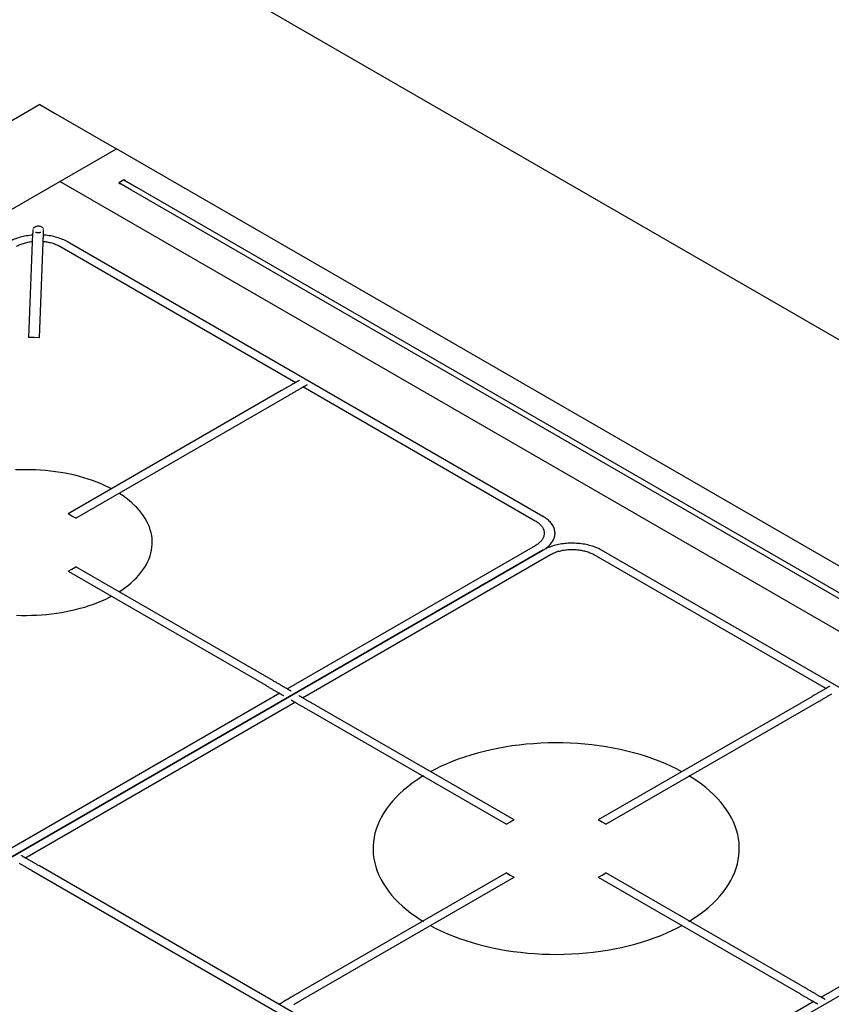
# Model space of a CAD drawing. Header units: millimetres. Extents: x -20654 to 2526, y -8238 to 977.
# Tile 162 of 219: x -10292.058 to -10291.782, y -4089.865 to -4089.531. Entities that reach past the tile are written whole.
import ezdxf

# ---------------------------------------------------------------- set-up
doc = ezdxf.new("R2010")
doc.units = ezdxf.units.MM
for name, color, linetype in [('01 CONTORNO', 8, 'Continuous'), ('ARQ_ELEMENTS', 253, 'Continuous'), ('Q-SPCQ', 91, 'Continuous')]:
    doc.layers.add(name, color=color, linetype=linetype)

msp = doc.modelspace()

# ---------------------------------------------------------------- linework, layer by layer
at = {"layer": '01 CONTORNO'}
for p, q in [((-10293.52915, -4088.62954), (-10291.4042, -4089.85638)), ((-10292.05103, -4089.55983), (-10292.54034, -4089.84233)), ((-10292.51436, -4089.85733), (-10292.02505, -4089.57483)), ((-10291.644, -4089.79483), (-10292.02505, -4089.57483)), ((-10291.66323, -4089.80593), (-10292.04429, -4089.58592)), ((-10291.66838, -4089.79185), (-10292.0199, -4089.5889)), ((-10292.01816, -4089.5879), (-10291.66665, -4089.79085)), ((-10291.88016, -4089.69967), (-10292.04163, -4089.60645)), ((-10291.96894, -4089.65696), (-10292.04145, -4089.69882)), ((-10291.96171, -4089.65559), (-10291.88276, -4089.70117)), ((-10292.03885, -4089.70032), (-10291.96634, -4089.65846)), ((-10292.04015, -4089.69957), (-10292.04145, -4089.69882)), ((-10292.03885, -4089.70032), (-10292.04015, -4089.69957)), ((-10291.88016, -4089.71117), (-10292.31353, -4089.96138)), ((-10292.31353, -4089.96138), (-10291.88016, -4089.71117)), ((-10291.88276, -4089.70967), (-10291.96715, -4089.75839)), ((-10291.69877, -4089.8044), (-10291.86024, -4089.71117)), ((-10291.96186, -4089.76134), (-10291.87756, -4089.71267)), ((-10291.86284, -4089.71267), (-10291.78398, -4089.7582)), ((-10292.04144, -4089.71831), (-10292.04014, -4089.71756)), ((-10292.04014, -4089.71756), (-10292.03884, -4089.71681)), ((-10291.97171, -4089.75557), (-10292.03884, -4089.71681)), ((-10292.04144, -4089.71831), (-10291.97431, -4089.75707)), ((-10291.96951, -4089.75976), (-10292.06124, -4089.81272)), ((-10291.78885, -4089.76093), (-10291.86136, -4089.80279)), ((-10292.05613, -4089.81577), (-10291.96422, -4089.76271)), ((-10291.88993, -4089.80279), (-10291.95706, -4089.76403)), ((-10291.85876, -4089.80429), (-10291.78626, -4089.76243)), ((-10291.95966, -4089.76553), (-10291.89253, -4089.80429)), ((-10291.89123, -4089.80354), (-10291.89253, -4089.80429)), ((-10291.88993, -4089.80279), (-10291.89123, -4089.80354)), ((-10291.86006, -4089.80354), (-10291.86136, -4089.80279)), ((-10291.85876, -4089.80429), (-10291.86006, -4089.80354)), ((-10291.70137, -4089.8144), (-10291.78576, -4089.86312)), ((-10292.13214, -4090.0661), (-10291.69877, -4089.8159)), ((-10291.88451, -4089.91467), (-10292.05121, -4089.81843)), ((-10292.05381, -4089.81993), (-10291.88711, -4089.91617)), ((-10291.89254, -4089.82079), (-10291.96507, -4089.86267)), ((-10291.89254, -4089.82079), (-10291.89124, -4089.82154)), ((-10291.89124, -4089.82154), (-10291.88994, -4089.82229)), ((-10291.86135, -4089.82229), (-10291.86005, -4089.82154)), ((-10291.86005, -4089.82154), (-10291.85875, -4089.82079)), ((-10291.79032, -4089.86029), (-10291.85875, -4089.82079)), ((-10291.96247, -4089.86417), (-10291.88994, -4089.82229)), ((-10291.86135, -4089.82229), (-10291.79292, -4089.86179)), ((-10291.78812, -4089.86448), (-10291.87994, -4089.9175))]:
    msp.add_line(p, q, dxfattribs=at)
for points in [[(-10292.02667, -4089.69037), (-10292.02759, -4089.6899), (-10292.0289, -4089.68926), (-10292.03026, -4089.68866), (-10292.03166, -4089.68808), (-10292.0331, -4089.68755), (-10292.03457, -4089.68704), (-10292.03608, -4089.68657), (-10292.03762, -4089.68613), (-10292.03919, -4089.68573), (-10292.04078, -4089.68537), (-10292.0424, -4089.68504), (-10292.04404, -4089.68475), (-10292.0457, -4089.6845), (-10292.04737, -4089.68429), (-10292.04906, -4089.68412), (-10292.05076, -4089.68398), (-10292.05246, -4089.68389), (-10292.05418, -4089.68383), (-10292.05589, -4089.68382), (-10292.0576, -4089.68384), (-10292.05932, -4089.6839)], [(-10292.02667, -4089.69037), (-10292.02759, -4089.6899), (-10292.0289, -4089.68926), (-10292.03026, -4089.68866), (-10292.03166, -4089.68808), (-10292.0331, -4089.68755), (-10292.03457, -4089.68704), (-10292.03608, -4089.68657), (-10292.03762, -4089.68613), (-10292.03919, -4089.68573), (-10292.04078, -4089.68537), (-10292.0424, -4089.68504), (-10292.04404, -4089.68475), (-10292.0457, -4089.6845), (-10292.04737, -4089.68429), (-10292.04906, -4089.68412), (-10292.05076, -4089.68398), (-10292.05246, -4089.68389), (-10292.05418, -4089.68383), (-10292.05589, -4089.68382), (-10292.0576, -4089.68384), (-10292.05932, -4089.6839)], [(-10292.02422, -4089.72534), (-10292.02309, -4089.72461), (-10292.02201, -4089.72384), (-10292.02097, -4089.72305), (-10292.02, -4089.72224), (-10292.01908, -4089.7214), (-10292.01822, -4089.72055), (-10292.01742, -4089.71967), (-10292.01668, -4089.71878), (-10292.01601, -4089.71787), (-10292.01539, -4089.71694), (-10292.01485, -4089.71601), (-10292.01436, -4089.71506), (-10292.01395, -4089.71409), (-10292.0136, -4089.71313), (-10292.01331, -4089.71215), (-10292.0131, -4089.71117), (-10292.01295, -4089.71018), (-10292.01288, -4089.70919), (-10292.01287, -4089.7082), (-10292.01293, -4089.70721), (-10292.01305, -4089.70623), (-10292.01325, -4089.70524), (-10292.01351, -4089.70426), (-10292.01384, -4089.70329), (-10292.01424, -4089.70233), (-10292.01471, -4089.70138), (-10292.01524, -4089.70044), (-10292.01583, -4089.69951), (-10292.01649, -4089.69859), (-10292.01722, -4089.6977), (-10292.018, -4089.69682), (-10292.01884, -4089.69595), (-10292.01975, -4089.69511), (-10292.02071, -4089.69429), (-10292.02172, -4089.6935), (-10292.02279, -4089.69272), (-10292.02392, -4089.69197)], [(-10292.02422, -4089.72534), (-10292.02309, -4089.72461), (-10292.02201, -4089.72384), (-10292.02097, -4089.72305), (-10292.02, -4089.72224), (-10292.01908, -4089.7214), (-10292.01822, -4089.72055), (-10292.01742, -4089.71967), (-10292.01668, -4089.71878), (-10292.01601, -4089.71787), (-10292.01539, -4089.71694), (-10292.01485, -4089.71601), (-10292.01436, -4089.71506), (-10292.01395, -4089.71409), (-10292.0136, -4089.71313), (-10292.01331, -4089.71215), (-10292.0131, -4089.71117), (-10292.01295, -4089.71018), (-10292.01288, -4089.70919), (-10292.01287, -4089.7082), (-10292.01293, -4089.70721), (-10292.01305, -4089.70623), (-10292.01325, -4089.70524), (-10292.01351, -4089.70426), (-10292.01384, -4089.70329), (-10292.01424, -4089.70233), (-10292.01471, -4089.70138), (-10292.01524, -4089.70044), (-10292.01583, -4089.69951), (-10292.01649, -4089.69859), (-10292.01722, -4089.6977), (-10292.018, -4089.69682), (-10292.01884, -4089.69595), (-10292.01975, -4089.69511), (-10292.02071, -4089.69429), (-10292.02172, -4089.6935), (-10292.02279, -4089.69272), (-10292.02392, -4089.69197)], [(-10291.88276, -4089.70117), (-10291.88247, -4089.70135), (-10291.88219, -4089.70153), (-10291.88193, -4089.70171), (-10291.88168, -4089.7019), (-10291.88144, -4089.7021), (-10291.88122, -4089.70231), (-10291.88101, -4089.70251), (-10291.88082, -4089.70273), (-10291.88064, -4089.70294), (-10291.88047, -4089.70316), (-10291.88032, -4089.70339), (-10291.88019, -4089.70362), (-10291.88007, -4089.70385), (-10291.87997, -4089.70408), (-10291.87989, -4089.70432), (-10291.87982, -4089.70455), (-10291.87977, -4089.70479), (-10291.87973, -4089.70503), (-10291.87971, -4089.70527), (-10291.87971, -4089.70551), (-10291.87972, -4089.70575), (-10291.87975, -4089.70599), (-10291.8798, -4089.70623), (-10291.87987, -4089.70647), (-10291.87995, -4089.7067), (-10291.88004, -4089.70694), (-10291.88016, -4089.70717), (-10291.88029, -4089.7074), (-10291.88043, -4089.70762), (-10291.88059, -4089.70784), (-10291.88077, -4089.70806), (-10291.88096, -4089.70828), (-10291.88116, -4089.70849), (-10291.88138, -4089.70869), (-10291.88161, -4089.70889), (-10291.88186, -4089.70908), (-10291.88212, -4089.70927), (-10291.88239, -4089.70945), (-10291.88268, -4089.70963), (-10291.88276, -4089.70967)], [(-10291.88016, -4089.71117), (-10291.87977, -4089.71094), (-10291.87939, -4089.7107), (-10291.87904, -4089.71044), (-10291.8787, -4089.71018), (-10291.87838, -4089.70992), (-10291.87808, -4089.70964), (-10291.87779, -4089.70936), (-10291.87753, -4089.70907), (-10291.87729, -4089.70878), (-10291.87707, -4089.70848), (-10291.87687, -4089.70818), (-10291.87669, -4089.70787), (-10291.87653, -4089.70756), (-10291.87639, -4089.70724), (-10291.87627, -4089.70692), (-10291.87618, -4089.7066), (-10291.87611, -4089.70628), (-10291.87606, -4089.70595), (-10291.87604, -4089.70563), (-10291.87604, -4089.7053), (-10291.87605, -4089.70498), (-10291.8761, -4089.70466), (-10291.87616, -4089.70433), (-10291.87625, -4089.70401), (-10291.87636, -4089.70369), (-10291.87649, -4089.70338), (-10291.87664, -4089.70306), (-10291.87681, -4089.70275), (-10291.87701, -4089.70245), (-10291.87723, -4089.70215), (-10291.87746, -4089.70185), (-10291.87772, -4089.70156), (-10291.878, -4089.70128), (-10291.8783, -4089.701), (-10291.87861, -4089.70073), (-10291.87894, -4089.70047), (-10291.8793, -4089.70022), (-10291.87967, -4089.69997), (-10291.88005, -4089.69974), (-10291.88016, -4089.69967)], [(-10291.86024, -4089.71117), (-10291.86065, -4089.71095), (-10291.86107, -4089.71073), (-10291.8615, -4089.71053), (-10291.86195, -4089.71033), (-10291.86242, -4089.71015), (-10291.86289, -4089.70997), (-10291.86338, -4089.70981), (-10291.86388, -4089.70966), (-10291.86439, -4089.70952), (-10291.8649, -4089.70939), (-10291.86543, -4089.70927), (-10291.86596, -4089.70917), (-10291.86651, -4089.70908), (-10291.86705, -4089.709), (-10291.8676, -4089.70893), (-10291.86816, -4089.70888), (-10291.86872, -4089.70884), (-10291.86928, -4089.70881), (-10291.86984, -4089.70879), (-10291.87041, -4089.70879), (-10291.87097, -4089.7088), (-10291.87153, -4089.70883), (-10291.87209, -4089.70887), (-10291.87265, -4089.70892), (-10291.8732, -4089.70898), (-10291.87375, -4089.70905), (-10291.87429, -4089.70914), (-10291.87482, -4089.70924), (-10291.87535, -4089.70936), (-10291.87587, -4089.70948), (-10291.87638, -4089.70962), (-10291.87689, -4089.70977), (-10291.87738, -4089.70993), (-10291.87785, -4089.7101), (-10291.87832, -4089.71028), (-10291.87877, -4089.71047), (-10291.87921, -4089.71068), (-10291.87964, -4089.71089), (-10291.88005, -4089.71111), (-10291.88016, -4089.71117)], [(-10291.87756, -4089.71267), (-10291.87726, -4089.71251), (-10291.87695, -4089.71235), (-10291.87663, -4089.7122), (-10291.87629, -4089.71205), (-10291.87595, -4089.71191), (-10291.8756, -4089.71178), (-10291.87524, -4089.71166), (-10291.87487, -4089.71155), (-10291.8745, -4089.71145), (-10291.87411, -4089.71135), (-10291.87372, -4089.71127), (-10291.87333, -4089.71119), (-10291.87293, -4089.71112), (-10291.87253, -4089.71106), (-10291.87212, -4089.71102), (-10291.87171, -4089.71098), (-10291.87129, -4089.71095), (-10291.87088, -4089.71093), (-10291.87046, -4089.71091), (-10291.87005, -4089.71091), (-10291.86963, -4089.71092), (-10291.86922, -4089.71094), (-10291.8688, -4089.71097), (-10291.86839, -4089.711), (-10291.86798, -4089.71105), (-10291.86758, -4089.71111), (-10291.86718, -4089.71117), (-10291.86678, -4089.71125), (-10291.86639, -4089.71133), (-10291.86601, -4089.71142), (-10291.86563, -4089.71152), (-10291.86526, -4089.71163), (-10291.8649, -4089.71175), (-10291.86454, -4089.71188), (-10291.8642, -4089.71201), (-10291.86386, -4089.71216), (-10291.86354, -4089.71231), (-10291.86322, -4089.71246), (-10291.86292, -4089.71263), (-10291.86284, -4089.71267)], [(-10292.05899, -4089.73324), (-10292.05728, -4089.7333), (-10292.05556, -4089.73331), (-10292.05385, -4089.73329), (-10292.05214, -4089.73323), (-10292.05043, -4089.73312), (-10292.04874, -4089.73298), (-10292.04705, -4089.7328), (-10292.04538, -4089.73258), (-10292.04372, -4089.73232), (-10292.04209, -4089.73203), (-10292.04047, -4089.73169), (-10292.03888, -4089.73132), (-10292.03732, -4089.73091), (-10292.03579, -4089.73047), (-10292.03429, -4089.72999), (-10292.03282, -4089.72948), (-10292.03139, -4089.72894), (-10292.03, -4089.72836), (-10292.02865, -4089.72775), (-10292.02734, -4089.72711), (-10292.0267, -4089.72677)], [(-10292.05899, -4089.73324), (-10292.05728, -4089.7333), (-10292.05556, -4089.73331), (-10292.05385, -4089.73329), (-10292.05214, -4089.73323), (-10292.05043, -4089.73312), (-10292.04874, -4089.73298), (-10292.04705, -4089.7328), (-10292.04538, -4089.73258), (-10292.04372, -4089.73232), (-10292.04209, -4089.73203), (-10292.04047, -4089.73169), (-10292.03888, -4089.73132), (-10292.03732, -4089.73091), (-10292.03579, -4089.73047), (-10292.03429, -4089.72999), (-10292.03282, -4089.72948), (-10292.03139, -4089.72894), (-10292.03, -4089.72836), (-10292.02865, -4089.72775), (-10292.02734, -4089.72711), (-10292.0267, -4089.72677)], [(-10291.97431, -4089.75707), (-10291.97407, -4089.75721), (-10291.97383, -4089.75735), (-10291.97359, -4089.75749), (-10291.97335, -4089.75763), (-10291.97311, -4089.75776), (-10291.97288, -4089.7579), (-10291.97264, -4089.75803), (-10291.97241, -4089.75817), (-10291.97219, -4089.7583), (-10291.97196, -4089.75843), (-10291.97174, -4089.75855), (-10291.97153, -4089.75868), (-10291.97131, -4089.7588), (-10291.97111, -4089.75892), (-10291.97091, -4089.75904), (-10291.97071, -4089.75915), (-10291.97052, -4089.75926), (-10291.97033, -4089.75937), (-10291.97016, -4089.75947), (-10291.96999, -4089.75957), (-10291.96982, -4089.75966), (-10291.96966, -4089.75975), (-10291.96951, -4089.75984), (-10291.96937, -4089.75992), (-10291.96924, -4089.76), (-10291.96911, -4089.76007), (-10291.96899, -4089.76014), (-10291.96888, -4089.7602), (-10291.96878, -4089.76026), (-10291.96869, -4089.76031), (-10291.96861, -4089.76036), (-10291.96853, -4089.7604), (-10291.96847, -4089.76044), (-10291.96841, -4089.76047), (-10291.96837, -4089.7605), (-10291.96833, -4089.76052), (-10291.96831, -4089.76054), (-10291.96829, -4089.76055), (-10291.96828, -4089.76055)], [(-10291.96568, -4089.75905), (-10291.96569, -4089.75905), (-10291.9657, -4089.75904), (-10291.96573, -4089.75903), (-10291.96576, -4089.75901), (-10291.9658, -4089.75898), (-10291.96586, -4089.75895), (-10291.96592, -4089.75892), (-10291.96599, -4089.75887), (-10291.96607, -4089.75883), (-10291.96616, -4089.75878), (-10291.96626, -4089.75872), (-10291.96636, -4089.75866), (-10291.96648, -4089.75859), (-10291.9666, -4089.75852), (-10291.96674, -4089.75844), (-10291.96688, -4089.75836), (-10291.96702, -4089.75828), (-10291.96718, -4089.75819), (-10291.96734, -4089.75809), (-10291.96751, -4089.758), (-10291.96769, -4089.75789), (-10291.96787, -4089.75779), (-10291.96806, -4089.75768), (-10291.96825, -4089.75757), (-10291.96845, -4089.75745), (-10291.96866, -4089.75733), (-10291.96887, -4089.75721), (-10291.96908, -4089.75709), (-10291.9693, -4089.75696), (-10291.96953, -4089.75683), (-10291.96975, -4089.7567), (-10291.96998, -4089.75657), (-10291.97022, -4089.75643), (-10291.97045, -4089.7563), (-10291.97069, -4089.75616), (-10291.97093, -4089.75602), (-10291.97116, -4089.75589), (-10291.97141, -4089.75575), (-10291.97165, -4089.75561), (-10291.97171, -4089.75557)], [(-10291.78275, -4089.75741), (-10291.78276, -4089.75741), (-10291.78277, -4089.75742), (-10291.7828, -4089.75744), (-10291.78283, -4089.75746), (-10291.78287, -4089.75748), (-10291.78293, -4089.75751), (-10291.78299, -4089.75755), (-10291.78306, -4089.75759), (-10291.78314, -4089.75764), (-10291.78323, -4089.75769), (-10291.78333, -4089.75775), (-10291.78344, -4089.75781), (-10291.78356, -4089.75788), (-10291.78369, -4089.75795), (-10291.78382, -4089.75803), (-10291.78396, -4089.75811), (-10291.78411, -4089.75819), (-10291.78427, -4089.75828), (-10291.78443, -4089.75838), (-10291.7846, -4089.75848), (-10291.78478, -4089.75858), (-10291.78497, -4089.75869), (-10291.78516, -4089.7588), (-10291.78536, -4089.75891), (-10291.78556, -4089.75903), (-10291.78577, -4089.75915), (-10291.78598, -4089.75927), (-10291.7862, -4089.7594), (-10291.78642, -4089.75953), (-10291.78664, -4089.75966), (-10291.78687, -4089.75979), (-10291.7871, -4089.75992), (-10291.78734, -4089.76006), (-10291.78758, -4089.7602), (-10291.78782, -4089.76033), (-10291.78806, -4089.76047), (-10291.7883, -4089.76061), (-10291.78854, -4089.76075), (-10291.78879, -4089.76089), (-10291.78885, -4089.76093)], [(-10291.95706, -4089.76403), (-10291.9573, -4089.76389), (-10291.95754, -4089.76375), (-10291.95778, -4089.76361), (-10291.95802, -4089.76348), (-10291.95825, -4089.76334), (-10291.95849, -4089.7632), (-10291.95872, -4089.76307), (-10291.95895, -4089.76294), (-10291.95918, -4089.76281), (-10291.9594, -4089.76268), (-10291.95962, -4089.76255), (-10291.95984, -4089.76242), (-10291.96005, -4089.7623), (-10291.96026, -4089.76218), (-10291.96046, -4089.76207), (-10291.96066, -4089.76195), (-10291.96085, -4089.76184), (-10291.96103, -4089.76174), (-10291.96121, -4089.76163), (-10291.96138, -4089.76153), (-10291.96155, -4089.76144), (-10291.9617, -4089.76135), (-10291.96185, -4089.76126), (-10291.962, -4089.76118), (-10291.96213, -4089.7611), (-10291.96226, -4089.76103), (-10291.96237, -4089.76096), (-10291.96248, -4089.7609), (-10291.96258, -4089.76084), (-10291.96268, -4089.76079), (-10291.96276, -4089.76074), (-10291.96283, -4089.7607), (-10291.9629, -4089.76066), (-10291.96295, -4089.76063), (-10291.963, -4089.7606), (-10291.96303, -4089.76058), (-10291.96306, -4089.76057), (-10291.96308, -4089.76056), (-10291.96308, -4089.76055)], [(-10291.78626, -4089.76243), (-10291.78601, -4089.76229), (-10291.78577, -4089.76215), (-10291.78553, -4089.76201), (-10291.78528, -4089.76187), (-10291.78504, -4089.76173), (-10291.78481, -4089.7616), (-10291.78457, -4089.76146), (-10291.78434, -4089.76132), (-10291.78411, -4089.76119), (-10291.78388, -4089.76106), (-10291.78366, -4089.76093), (-10291.78344, -4089.76081), (-10291.78322, -4089.76068), (-10291.78302, -4089.76056), (-10291.78281, -4089.76044), (-10291.78261, -4089.76033), (-10291.78242, -4089.76022), (-10291.78223, -4089.76011), (-10291.78205, -4089.76001)], [(-10291.96568, -4089.76205), (-10291.96568, -4089.76205), (-10291.96566, -4089.76206), (-10291.96564, -4089.76208), (-10291.96561, -4089.7621), (-10291.96556, -4089.76212), (-10291.96551, -4089.76215), (-10291.96545, -4089.76219), (-10291.96538, -4089.76223), (-10291.9653, -4089.76227), (-10291.96521, -4089.76233), (-10291.96511, -4089.76238), (-10291.965, -4089.76244), (-10291.96489, -4089.76251), (-10291.96476, -4089.76258), (-10291.96463, -4089.76266), (-10291.96449, -4089.76274), (-10291.96434, -4089.76282), (-10291.96419, -4089.76291), (-10291.96402, -4089.76301), (-10291.96386, -4089.76311), (-10291.96368, -4089.76321), (-10291.9635, -4089.76331), (-10291.96331, -4089.76342), (-10291.96311, -4089.76354), (-10291.96291, -4089.76365), (-10291.96271, -4089.76377), (-10291.9625, -4089.76389), (-10291.96228, -4089.76401), (-10291.96206, -4089.76414), (-10291.96184, -4089.76427), (-10291.96161, -4089.7644), (-10291.96138, -4089.76453), (-10291.96115, -4089.76467), (-10291.96092, -4089.7648), (-10291.96068, -4089.76494), (-10291.96044, -4089.76508), (-10291.9602, -4089.76522), (-10291.95996, -4089.76535), (-10291.95972, -4089.76549), (-10291.95966, -4089.76553)], [(-10291.83295, -4089.78641), (-10291.83479, -4089.78544), (-10291.8367, -4089.78452), (-10291.83867, -4089.78364), (-10291.8407, -4089.78281), (-10291.84279, -4089.78203), (-10291.84493, -4089.7813), (-10291.84712, -4089.78061), (-10291.84935, -4089.77998), (-10291.85163, -4089.7794), (-10291.85394, -4089.77887), (-10291.85629, -4089.7784), (-10291.85867, -4089.77798), (-10291.86108, -4089.77761), (-10291.86351, -4089.77731), (-10291.86596, -4089.77705), (-10291.86843, -4089.77686), (-10291.8709, -4089.77672), (-10291.87339, -4089.77664), (-10291.87588, -4089.77662), (-10291.87836, -4089.77665), (-10291.88085, -4089.77674), (-10291.88332, -4089.77689), (-10291.88579, -4089.7771), (-10291.88823, -4089.77736), (-10291.89066, -4089.77768), (-10291.89306, -4089.77805), (-10291.89544, -4089.77848), (-10291.89778, -4089.77897), (-10291.90009, -4089.77951), (-10291.90235, -4089.7801), (-10291.90458, -4089.78074), (-10291.90676, -4089.78143), (-10291.90889, -4089.78218), (-10291.91096, -4089.78297), (-10291.91298, -4089.78381), (-10291.91494, -4089.78469), (-10291.91684, -4089.78562), (-10291.91849, -4089.7865)], [(-10291.83295, -4089.78641), (-10291.83479, -4089.78544), (-10291.8367, -4089.78452), (-10291.83867, -4089.78364), (-10291.8407, -4089.78281), (-10291.84279, -4089.78203), (-10291.84493, -4089.7813), (-10291.84712, -4089.78061), (-10291.84935, -4089.77998), (-10291.85163, -4089.7794), (-10291.85394, -4089.77887), (-10291.85629, -4089.7784), (-10291.85867, -4089.77798), (-10291.86108, -4089.77761), (-10291.86351, -4089.77731), (-10291.86596, -4089.77705), (-10291.86843, -4089.77686), (-10291.8709, -4089.77672), (-10291.87339, -4089.77664), (-10291.87588, -4089.77662), (-10291.87836, -4089.77665), (-10291.88085, -4089.77674), (-10291.88332, -4089.77689), (-10291.88579, -4089.7771), (-10291.88823, -4089.77736), (-10291.89066, -4089.77768), (-10291.89306, -4089.77805), (-10291.89544, -4089.77848), (-10291.89778, -4089.77897)], [(-10291.89813, -4089.77905), (-10291.90009, -4089.77951), (-10291.90235, -4089.7801), (-10291.90458, -4089.78074), (-10291.90676, -4089.78143), (-10291.90889, -4089.78218), (-10291.91096, -4089.78297), (-10291.91298, -4089.78381), (-10291.91494, -4089.78469), (-10291.91684, -4089.78562), (-10291.91849, -4089.7865)], [(-10291.92074, -4089.7878), (-10291.92136, -4089.78817), (-10291.92301, -4089.78925), (-10291.92458, -4089.79036), (-10291.92608, -4089.79151), (-10291.9275, -4089.79269), (-10291.92883, -4089.7939), (-10291.93008, -4089.79515), (-10291.93124, -4089.79642), (-10291.93231, -4089.79771), (-10291.93329, -4089.79903), (-10291.93418, -4089.80038), (-10291.93498, -4089.80174), (-10291.93568, -4089.80312), (-10291.93628, -4089.80451), (-10291.93679, -4089.80592), (-10291.9372, -4089.80733), (-10291.93751, -4089.80876), (-10291.93772, -4089.81019), (-10291.93784, -4089.81163), (-10291.93785, -4089.81306), (-10291.93776, -4089.8145), (-10291.93758, -4089.81593), (-10291.93729, -4089.81736), (-10291.93691, -4089.81878), (-10291.93643, -4089.82019), (-10291.93585, -4089.82159), (-10291.93518, -4089.82297), (-10291.93441, -4089.82433), (-10291.93354, -4089.82568), (-10291.93258, -4089.82701), (-10291.93154, -4089.82831), (-10291.9304, -4089.82959), (-10291.92918, -4089.83084), (-10291.92786, -4089.83206), (-10291.92647, -4089.83325), (-10291.925, -4089.83441), (-10291.92344, -4089.83553), (-10291.92181, -4089.83662), (-10291.92066, -4089.83732)], [(-10291.92074, -4089.7878), (-10291.92136, -4089.78817), (-10291.92301, -4089.78925), (-10291.92458, -4089.79036), (-10291.92608, -4089.79151), (-10291.9275, -4089.79269), (-10291.92883, -4089.7939), (-10291.93008, -4089.79515), (-10291.93124, -4089.79642), (-10291.93231, -4089.79771), (-10291.93329, -4089.79903), (-10291.93418, -4089.80038), (-10291.93498, -4089.80174), (-10291.93568, -4089.80312), (-10291.93628, -4089.80451), (-10291.93679, -4089.80592), (-10291.9372, -4089.80733), (-10291.93751, -4089.80876), (-10291.93772, -4089.81019), (-10291.93784, -4089.81163), (-10291.93785, -4089.81306), (-10291.93776, -4089.8145), (-10291.93758, -4089.81593), (-10291.93729, -4089.81736), (-10291.93691, -4089.81878), (-10291.93643, -4089.82019), (-10291.93585, -4089.82159), (-10291.93518, -4089.82297), (-10291.93441, -4089.82433), (-10291.93354, -4089.82568), (-10291.93258, -4089.82701), (-10291.93154, -4089.82831), (-10291.9304, -4089.82959), (-10291.92918, -4089.83084), (-10291.92786, -4089.83206), (-10291.92647, -4089.83325), (-10291.925, -4089.83441), (-10291.92344, -4089.83553), (-10291.92181, -4089.83662), (-10291.92066, -4089.83732)], [(-10291.83063, -4089.83733), (-10291.82992, -4089.8369), (-10291.82827, -4089.83583), (-10291.82669, -4089.83471), (-10291.8252, -4089.83357), (-10291.82378, -4089.83239), (-10291.82245, -4089.83117), (-10291.8212, -4089.82993), (-10291.82004, -4089.82866), (-10291.81897, -4089.82736), (-10291.81799, -4089.82604), (-10291.8171, -4089.8247), (-10291.8163, -4089.82334), (-10291.8156, -4089.82196), (-10291.815, -4089.82057), (-10291.81449, -4089.81916), (-10291.81408, -4089.81774), (-10291.81377, -4089.81632), (-10291.81355, -4089.81489), (-10291.81344, -4089.81345), (-10291.81343, -4089.81201), (-10291.81351, -4089.81058), (-10291.8137, -4089.80914), (-10291.81398, -4089.80772), (-10291.81437, -4089.8063), (-10291.81485, -4089.80489), (-10291.81543, -4089.80349), (-10291.8161, -4089.80211), (-10291.81687, -4089.80074), (-10291.81774, -4089.79939), (-10291.81869, -4089.79807), (-10291.81974, -4089.79676), (-10291.82088, -4089.79549), (-10291.8221, -4089.79424), (-10291.82341, -4089.79301), (-10291.82481, -4089.79182), (-10291.82628, -4089.79067), (-10291.82784, -4089.78955), (-10291.82947, -4089.78846), (-10291.83054, -4089.7878)], [(-10291.83063, -4089.83733), (-10291.82992, -4089.8369), (-10291.82827, -4089.83583), (-10291.82669, -4089.83471), (-10291.8252, -4089.83357), (-10291.82378, -4089.83239), (-10291.82245, -4089.83117), (-10291.8212, -4089.82993), (-10291.82004, -4089.82866), (-10291.81897, -4089.82736), (-10291.81799, -4089.82604), (-10291.8171, -4089.8247), (-10291.8163, -4089.82334), (-10291.8156, -4089.82196), (-10291.815, -4089.82057), (-10291.81449, -4089.81916), (-10291.81408, -4089.81774), (-10291.81377, -4089.81632), (-10291.81355, -4089.81489), (-10291.81344, -4089.81345), (-10291.81343, -4089.81201), (-10291.81351, -4089.81058), (-10291.8137, -4089.80914), (-10291.81398, -4089.80772), (-10291.81437, -4089.8063), (-10291.81485, -4089.80489), (-10291.81543, -4089.80349), (-10291.8161, -4089.80211), (-10291.81687, -4089.80074), (-10291.81774, -4089.79939), (-10291.81869, -4089.79807), (-10291.81974, -4089.79676), (-10291.82088, -4089.79549), (-10291.8221, -4089.79424), (-10291.82341, -4089.79301), (-10291.82481, -4089.79182), (-10291.82628, -4089.79067), (-10291.82784, -4089.78955), (-10291.82947, -4089.78846), (-10291.83054, -4089.7878)], [(-10292.05121, -4089.81843), (-10292.05145, -4089.81829), (-10292.05169, -4089.81815), (-10292.05193, -4089.81801), (-10292.05217, -4089.81787), (-10292.05241, -4089.81773), (-10292.05265, -4089.8176), (-10292.05288, -4089.81746), (-10292.05311, -4089.81733), (-10292.05334, -4089.8172), (-10292.05357, -4089.81707), (-10292.05379, -4089.81694), (-10292.05401, -4089.81681), (-10292.05422, -4089.81669), (-10292.05443, -4089.81657), (-10292.05463, -4089.81645), (-10292.05483, -4089.81634), (-10292.05502, -4089.81623), (-10292.05521, -4089.81612), (-10292.05538, -4089.81602), (-10292.05556, -4089.81592), (-10292.05572, -4089.81582), (-10292.05588, -4089.81573), (-10292.05603, -4089.81564), (-10292.05617, -4089.81556), (-10292.05631, -4089.81548), (-10292.05644, -4089.81541), (-10292.05655, -4089.81534), (-10292.05666, -4089.81528), (-10292.05677, -4089.81522), (-10292.05686, -4089.81517), (-10292.05694, -4089.81512), (-10292.05702, -4089.81508), (-10292.05708, -4089.81504), (-10292.05714, -4089.81501), (-10292.05718, -4089.81498), (-10292.05722, -4089.81496), (-10292.05724, -4089.81494), (-10292.05726, -4089.81493), (-10292.05727, -4089.81493)], [(-10292.05803, -4089.81749), (-10292.05785, -4089.81759), (-10292.05767, -4089.8177), (-10292.05748, -4089.81781), (-10292.05728, -4089.81792), (-10292.05708, -4089.81804), (-10292.05687, -4089.81816), (-10292.05666, -4089.81828), (-10292.05645, -4089.8184), (-10292.05623, -4089.81853), (-10292.056, -4089.81866), (-10292.05577, -4089.81879), (-10292.05554, -4089.81892), (-10292.05531, -4089.81906), (-10292.05507, -4089.8192), (-10292.05484, -4089.81933), (-10292.0546, -4089.81947), (-10292.05436, -4089.81961), (-10292.05411, -4089.81975), (-10292.05387, -4089.81989), (-10292.05381, -4089.81993)], [(-10291.91833, -4089.83867), (-10291.91649, -4089.83963), (-10291.91458, -4089.84055), (-10291.9126, -4089.84143), (-10291.91057, -4089.84226), (-10291.90849, -4089.84304), (-10291.90635, -4089.84378), (-10291.90416, -4089.84446), (-10291.90193, -4089.8451), (-10291.89965, -4089.84568), (-10291.89733, -4089.8462), (-10291.89499, -4089.84668), (-10291.89261, -4089.8471), (-10291.8902, -4089.84746), (-10291.88777, -4089.84777), (-10291.88532, -4089.84802), (-10291.88285, -4089.84822), (-10291.88038, -4089.84835), (-10291.87789, -4089.84844), (-10291.8754, -4089.84846), (-10291.87291, -4089.84842), (-10291.87043, -4089.84833), (-10291.86796, -4089.84818), (-10291.86549, -4089.84798), (-10291.86305, -4089.84772), (-10291.86062, -4089.8474), (-10291.85822, -4089.84702), (-10291.85584, -4089.84659), (-10291.8535, -4089.84611), (-10291.85119, -4089.84557), (-10291.84892, -4089.84498), (-10291.8467, -4089.84434), (-10291.84452, -4089.84364), (-10291.84239, -4089.8429), (-10291.84031, -4089.84211), (-10291.83829, -4089.84127), (-10291.83633, -4089.84038), (-10291.83444, -4089.83945), (-10291.83279, -4089.83858)], [(-10291.91833, -4089.83867), (-10291.91649, -4089.83963), (-10291.91458, -4089.84055), (-10291.9126, -4089.84143), (-10291.91057, -4089.84226), (-10291.90849, -4089.84304), (-10291.90635, -4089.84378), (-10291.90416, -4089.84446), (-10291.90193, -4089.8451), (-10291.89965, -4089.84568), (-10291.89733, -4089.8462), (-10291.89499, -4089.84668), (-10291.89261, -4089.8471), (-10291.8902, -4089.84746), (-10291.88777, -4089.84777), (-10291.88532, -4089.84802), (-10291.88285, -4089.84822), (-10291.88038, -4089.84835), (-10291.87789, -4089.84844), (-10291.8754, -4089.84846), (-10291.87291, -4089.84842), (-10291.87043, -4089.84833), (-10291.86796, -4089.84818), (-10291.86549, -4089.84798), (-10291.86305, -4089.84772), (-10291.86062, -4089.8474), (-10291.85822, -4089.84702), (-10291.85584, -4089.84659), (-10291.8535, -4089.84611), (-10291.85119, -4089.84557), (-10291.84892, -4089.84498), (-10291.8467, -4089.84434), (-10291.84452, -4089.84364), (-10291.84239, -4089.8429), (-10291.84031, -4089.84211), (-10291.83829, -4089.84127), (-10291.83633, -4089.84038), (-10291.83444, -4089.83945), (-10291.83279, -4089.83858)], [(-10291.79292, -4089.86179), (-10291.79268, -4089.86193), (-10291.79244, -4089.86207), (-10291.7922, -4089.86221), (-10291.79196, -4089.86235), (-10291.79172, -4089.86249), (-10291.79149, -4089.86262), (-10291.79126, -4089.86276), (-10291.79103, -4089.86289), (-10291.7908, -4089.86302), (-10291.79057, -4089.86315), (-10291.79035, -4089.86328), (-10291.79014, -4089.8634), (-10291.78993, -4089.86352), (-10291.78972, -4089.86364), (-10291.78952, -4089.86376), (-10291.78932, -4089.86387), (-10291.78913, -4089.86398), (-10291.78895, -4089.86409), (-10291.78877, -4089.86419), (-10291.7886, -4089.86429), (-10291.78843, -4089.86439), (-10291.78828, -4089.86448), (-10291.78813, -4089.86456), (-10291.78798, -4089.86465), (-10291.78785, -4089.86472), (-10291.78772, -4089.8648), (-10291.78761, -4089.86486), (-10291.7875, -4089.86493), (-10291.7874, -4089.86499), (-10291.7873, -4089.86504), (-10291.78722, -4089.86509), (-10291.78715, -4089.86513), (-10291.78708, -4089.86517), (-10291.78703, -4089.8652), (-10291.78698, -4089.86522), (-10291.78695, -4089.86525), (-10291.78692, -4089.86526), (-10291.7869, -4089.86527), (-10291.78689, -4089.86527)], [(-10291.7843, -4089.86378), (-10291.7843, -4089.86377), (-10291.78431, -4089.86376), (-10291.78434, -4089.86375), (-10291.78437, -4089.86373), (-10291.78442, -4089.86371), (-10291.78447, -4089.86368), (-10291.78453, -4089.86364), (-10291.7846, -4089.8636), (-10291.78468, -4089.86355), (-10291.78477, -4089.8635), (-10291.78487, -4089.86344), (-10291.78498, -4089.86338), (-10291.78509, -4089.86332), (-10291.78522, -4089.86324), (-10291.78535, -4089.86317), (-10291.78549, -4089.86309), (-10291.78564, -4089.863), (-10291.78579, -4089.86291), (-10291.78595, -4089.86282), (-10291.78612, -4089.86272), (-10291.7863, -4089.86262), (-10291.78648, -4089.86251), (-10291.78667, -4089.8624), (-10291.78687, -4089.86229), (-10291.78707, -4089.86218), (-10291.78727, -4089.86206), (-10291.78748, -4089.86194), (-10291.7877, -4089.86181), (-10291.78792, -4089.86168), (-10291.78814, -4089.86156), (-10291.78837, -4089.86143), (-10291.7886, -4089.86129), (-10291.78883, -4089.86116), (-10291.78906, -4089.86102), (-10291.7893, -4089.86089), (-10291.78954, -4089.86075), (-10291.78978, -4089.86061), (-10291.79002, -4089.86047), (-10291.79026, -4089.86033), (-10291.79032, -4089.86029)], [(-10291.96983, -4089.86542), (-10291.96974, -4089.86536), (-10291.96964, -4089.86531), (-10291.96954, -4089.86525), (-10291.96945, -4089.8652), (-10291.96936, -4089.86515), (-10291.96927, -4089.8651), (-10291.96919, -4089.86505), (-10291.96911, -4089.865), (-10291.96903, -4089.86496), (-10291.96896, -4089.86492), (-10291.96889, -4089.86488), (-10291.96882, -4089.86484), (-10291.96876, -4089.8648), (-10291.9687, -4089.86477), (-10291.96864, -4089.86473), (-10291.96859, -4089.8647), (-10291.96854, -4089.86468), (-10291.9685, -4089.86465), (-10291.96846, -4089.86463), (-10291.96843, -4089.86461), (-10291.96839, -4089.86459), (-10291.96837, -4089.86457), (-10291.96836, -4089.86457)], [(-10291.96507, -4089.86267), (-10291.9652, -4089.86275), (-10291.96533, -4089.86282), (-10291.96547, -4089.8629), (-10291.9656, -4089.86298), (-10291.96573, -4089.86305), (-10291.96587, -4089.86313), (-10291.966, -4089.86321), (-10291.96612, -4089.86328), (-10291.96625, -4089.86335), (-10291.96638, -4089.86342), (-10291.9665, -4089.8635), (-10291.96662, -4089.86357), (-10291.96674, -4089.86363), (-10291.96685, -4089.8637), (-10291.96697, -4089.86377), (-10291.96708, -4089.86383), (-10291.96718, -4089.86389), (-10291.96728, -4089.86395), (-10291.96738, -4089.86401), (-10291.96748, -4089.86406), (-10291.96757, -4089.86412), (-10291.96766, -4089.86417), (-10291.96774, -4089.86421), (-10291.96782, -4089.86426), (-10291.9679, -4089.8643), (-10291.96797, -4089.86434), (-10291.96803, -4089.86438), (-10291.9681, -4089.86442), (-10291.96815, -4089.86445), (-10291.9682, -4089.86448), (-10291.96825, -4089.86451), (-10291.96829, -4089.86453), (-10291.96833, -4089.86455), (-10291.96836, -4089.86457), (-10291.96836, -4089.86457)], [(-10291.9647, -4089.86546), (-10291.9646, -4089.8654), (-10291.96449, -4089.86534), (-10291.96438, -4089.86527), (-10291.96427, -4089.86521), (-10291.96416, -4089.86514), (-10291.96404, -4089.86508), (-10291.96392, -4089.86501), (-10291.9638, -4089.86494), (-10291.96367, -4089.86486), (-10291.96354, -4089.86479), (-10291.96342, -4089.86472), (-10291.96329, -4089.86464), (-10291.96315, -4089.86457), (-10291.96302, -4089.86449), (-10291.96289, -4089.86441), (-10291.96276, -4089.86433), (-10291.96262, -4089.86426), (-10291.96249, -4089.86418), (-10291.96247, -4089.86417)]]:
    msp.add_lwpolyline(points, dxfattribs=at)
at = {"layer": 'ARQ_ELEMENTS'}
for p, q in [((-10292.05103, -4089.55983), (-10292.0458, -4089.56284)), ((-10292.0458, -4089.56284), (-10292.03028, -4089.5718)), ((-10292.03028, -4089.5718), (-10292.02505, -4089.57483)), ((-10292.0199, -4089.5889), (-10292.02423, -4089.5864)), ((-10292.02423, -4089.5864), (-10292.02365, -4089.58674)), ((-10292.02191, -4089.58574), (-10292.02249, -4089.5854)), ((-10292.02249, -4089.5854), (-10292.01816, -4089.5879)), ((-10292.05348, -4089.60359), (-10292.05486, -4089.63894)), ((-10292.05119, -4089.63898), (-10292.04981, -4089.60364)), ((-10292.04423, -4089.60795), (-10291.96407, -4089.65423)), ((-10292.05302, -4089.63896), (-10292.05486, -4089.63894)), ((-10292.05119, -4089.63898), (-10292.05302, -4089.63896))]:
    msp.add_line(p, q, dxfattribs=at)
for points in [[(-10292.05155, -4089.60114), (-10292.05181, -4089.60115), (-10292.05207, -4089.60118), (-10292.05233, -4089.60123), (-10292.05256, -4089.6013), (-10292.05278, -4089.60139), (-10292.05297, -4089.6015), (-10292.05313, -4089.60162), (-10292.05326, -4089.60176), (-10292.05335, -4089.6019)], [(-10292.0498, -4089.60195), (-10292.04988, -4089.6018), (-10292.05, -4089.60166), (-10292.05015, -4089.60154), (-10292.05034, -4089.60142), (-10292.05054, -4089.60133), (-10292.05077, -4089.60125), (-10292.05102, -4089.60119), (-10292.05128, -4089.60115), (-10292.05155, -4089.60114)], [(-10292.05348, -4089.60414), (-10292.05403, -4089.60419), (-10292.05459, -4089.60425), (-10292.05513, -4089.60433), (-10292.05568, -4089.60442), (-10292.05621, -4089.60452), (-10292.05674, -4089.60463), (-10292.05726, -4089.60476), (-10292.05777, -4089.60489), (-10292.05827, -4089.60504), (-10292.05876, -4089.6052), (-10292.05924, -4089.60537), (-10292.05971, -4089.60556), (-10292.06016, -4089.60575), (-10292.0606, -4089.60595), (-10292.06103, -4089.60616), (-10292.06144, -4089.60639), (-10292.06155, -4089.60645)], [(-10292.05342, -4089.60218), (-10292.05342, -4089.60218), (-10292.05342, -4089.60218), (-10292.05342, -4089.60219), (-10292.05342, -4089.60219), (-10292.05342, -4089.6022), (-10292.05343, -4089.60222), (-10292.05343, -4089.60223), (-10292.05343, -4089.60225), (-10292.05343, -4089.60227), (-10292.05343, -4089.60229), (-10292.05343, -4089.60231), (-10292.05343, -4089.60233), (-10292.05343, -4089.60236), (-10292.05343, -4089.60239), (-10292.05343, -4089.60242), (-10292.05343, -4089.60245), (-10292.05344, -4089.60249), (-10292.05344, -4089.60253), (-10292.05344, -4089.60256), (-10292.05344, -4089.6026), (-10292.05344, -4089.60265), (-10292.05344, -4089.60269), (-10292.05345, -4089.60273), (-10292.05345, -4089.60278), (-10292.05345, -4089.60283), (-10292.05345, -4089.60287), (-10292.05345, -4089.60292), (-10292.05345, -4089.60297), (-10292.05346, -4089.60302), (-10292.05346, -4089.60308), (-10292.05346, -4089.60313), (-10292.05346, -4089.60318), (-10292.05347, -4089.60324), (-10292.05347, -4089.60329), (-10292.05347, -4089.60335), (-10292.05347, -4089.6034), (-10292.05347, -4089.60346), (-10292.05348, -4089.60352), (-10292.05348, -4089.60357), (-10292.05348, -4089.60359)], [(-10292.05254, -4089.60311), (-10292.05245, -4089.60314), (-10292.05235, -4089.60316), (-10292.05225, -4089.60319), (-10292.05215, -4089.60321), (-10292.05205, -4089.60323), (-10292.05195, -4089.60324), (-10292.05184, -4089.60325), (-10292.05174, -4089.60326), (-10292.05163, -4089.60326)], [(-10292.05163, -4089.60326), (-10292.05152, -4089.60326), (-10292.05142, -4089.60326), (-10292.05131, -4089.60325), (-10292.0512, -4089.60324), (-10292.0511, -4089.60322), (-10292.051, -4089.6032), (-10292.0509, -4089.60318), (-10292.0508, -4089.60316), (-10292.0507, -4089.60313)], [(-10292.04163, -4089.60645), (-10292.04203, -4089.60622), (-10292.04246, -4089.60601), (-10292.04289, -4089.6058), (-10292.04334, -4089.60561), (-10292.0438, -4089.60542), (-10292.04428, -4089.60525), (-10292.04477, -4089.60508), (-10292.04527, -4089.60493), (-10292.04577, -4089.60479), (-10292.04629, -4089.60466), (-10292.04682, -4089.60455), (-10292.04735, -4089.60444), (-10292.04789, -4089.60435), (-10292.04844, -4089.60427), (-10292.04899, -4089.60421), (-10292.04955, -4089.60415), (-10292.04983, -4089.60413)], [(-10292.04981, -4089.60364), (-10292.0498, -4089.60358), (-10292.0498, -4089.60352), (-10292.0498, -4089.60347), (-10292.0498, -4089.60341), (-10292.04979, -4089.60336), (-10292.04979, -4089.6033), (-10292.04979, -4089.60325), (-10292.04979, -4089.60319), (-10292.04979, -4089.60314), (-10292.04978, -4089.60309), (-10292.04978, -4089.60303), (-10292.04978, -4089.60298), (-10292.04978, -4089.60293), (-10292.04978, -4089.60289), (-10292.04977, -4089.60284), (-10292.04977, -4089.60279), (-10292.04977, -4089.60275), (-10292.04977, -4089.6027), (-10292.04977, -4089.60266), (-10292.04977, -4089.60262), (-10292.04976, -4089.60258), (-10292.04976, -4089.60255), (-10292.04976, -4089.60251), (-10292.04976, -4089.60248), (-10292.04976, -4089.60245), (-10292.04976, -4089.60242), (-10292.04976, -4089.60239), (-10292.04976, -4089.60236), (-10292.04976, -4089.60234), (-10292.04975, -4089.60232), (-10292.04975, -4089.6023), (-10292.04975, -4089.60228), (-10292.04975, -4089.60227), (-10292.04975, -4089.60225), (-10292.04975, -4089.60224), (-10292.04975, -4089.60224), (-10292.04975, -4089.60223), (-10292.04975, -4089.60222), (-10292.04975, -4089.60222)], [(-10292.05895, -4089.60795), (-10292.05865, -4089.60778), (-10292.05834, -4089.60762), (-10292.05801, -4089.60747), (-10292.05768, -4089.60733), (-10292.05734, -4089.60719), (-10292.05699, -4089.60706), (-10292.05663, -4089.60694), (-10292.05626, -4089.60683), (-10292.05588, -4089.60672), (-10292.0555, -4089.60663), (-10292.05511, -4089.60654), (-10292.05472, -4089.60647), (-10292.05432, -4089.6064), (-10292.05391, -4089.60634), (-10292.05359, -4089.6063)], [(-10292.04978, -4089.60628), (-10292.04937, -4089.60633), (-10292.04897, -4089.60638), (-10292.04856, -4089.60645), (-10292.04817, -4089.60652), (-10292.04778, -4089.60661), (-10292.04739, -4089.6067), (-10292.04702, -4089.6068), (-10292.04665, -4089.60691), (-10292.04628, -4089.60703), (-10292.04593, -4089.60715), (-10292.04558, -4089.60729), (-10292.04525, -4089.60743), (-10292.04492, -4089.60758), (-10292.04461, -4089.60774), (-10292.04431, -4089.6079), (-10292.04423, -4089.60795)], [(-10291.96284, -4089.65344), (-10291.96285, -4089.65344), (-10291.96286, -4089.65345), (-10291.96289, -4089.65346), (-10291.96292, -4089.65348), (-10291.96296, -4089.65351), (-10291.96302, -4089.65354), (-10291.96308, -4089.65357), (-10291.96315, -4089.65362), (-10291.96323, -4089.65366), (-10291.96332, -4089.65371), (-10291.96342, -4089.65377), (-10291.96353, -4089.65383), (-10291.96365, -4089.6539), (-10291.96377, -4089.65397), (-10291.96391, -4089.65405), (-10291.96405, -4089.65413), (-10291.9642, -4089.65422), (-10291.96436, -4089.65431), (-10291.96452, -4089.65441), (-10291.96469, -4089.6545), (-10291.96487, -4089.65461), (-10291.96506, -4089.65471), (-10291.96525, -4089.65482), (-10291.96544, -4089.65494), (-10291.96565, -4089.65506), (-10291.96585, -4089.65518), (-10291.96607, -4089.6553), (-10291.96628, -4089.65542), (-10291.96651, -4089.65555), (-10291.96673, -4089.65568), (-10291.96696, -4089.65581), (-10291.96719, -4089.65595), (-10291.96743, -4089.65608), (-10291.96767, -4089.65622), (-10291.96791, -4089.65636), (-10291.96815, -4089.6565), (-10291.96839, -4089.65664), (-10291.96863, -4089.65678), (-10291.96888, -4089.65692), (-10291.96894, -4089.65696)], [(-10291.96634, -4089.65846), (-10291.9661, -4089.65832), (-10291.96586, -4089.65818), (-10291.96561, -4089.65804), (-10291.96537, -4089.6579), (-10291.96513, -4089.65776), (-10291.96489, -4089.65762), (-10291.96466, -4089.65749), (-10291.96443, -4089.65735), (-10291.9642, -4089.65722), (-10291.96397, -4089.65709), (-10291.96375, -4089.65696), (-10291.96353, -4089.65683), (-10291.96331, -4089.65671), (-10291.9631, -4089.65659), (-10291.9629, -4089.65647), (-10291.9627, -4089.65635), (-10291.96251, -4089.65624), (-10291.96232, -4089.65614), (-10291.96214, -4089.65603), (-10291.96197, -4089.65593), (-10291.9618, -4089.65584), (-10291.96164, -4089.65574), (-10291.96149, -4089.65566), (-10291.96135, -4089.65557), (-10291.96121, -4089.65549), (-10291.96108, -4089.65542), (-10291.96096, -4089.65535), (-10291.96085, -4089.65529), (-10291.96075, -4089.65523), (-10291.96066, -4089.65518), (-10291.96057, -4089.65513), (-10291.9605, -4089.65508), (-10291.96043, -4089.65505), (-10291.96038, -4089.65501), (-10291.96033, -4089.65499), (-10291.9603, -4089.65497), (-10291.96027, -4089.65495), (-10291.96025, -4089.65494), (-10291.96024, -4089.65494)]]:
    msp.add_lwpolyline(points, dxfattribs=at)
at = {"layer": 'Q-SPCQ'}
msp.add_line((-10292.02249, -4089.5854), (-10292.02423, -4089.5864), dxfattribs=at)

doc.saveas('drawing.dxf')
